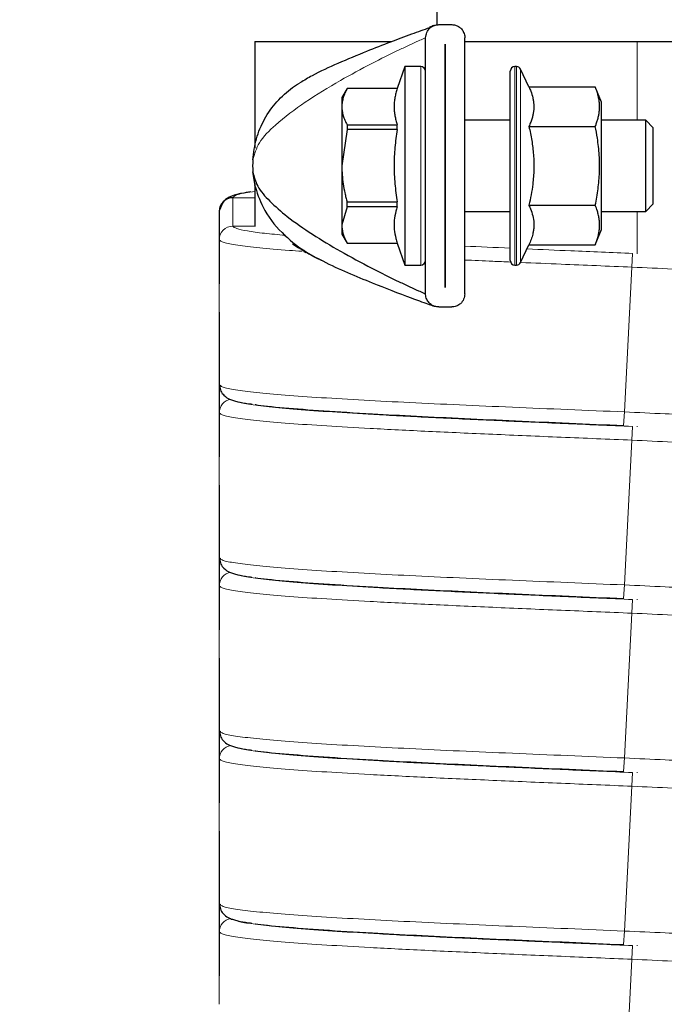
# Model space of a CAD drawing. Header units: millimetres. Extents: x 5 to 418, y 2 to 292.
# Tile 10 of 43: x 63 to 81, y 203 to 230. Entities that reach past the tile are written whole.
import ezdxf

# ---------------------------------------------------------------- set-up
doc = ezdxf.new("R2010")
doc.units = ezdxf.units.MM
doc.layers.add('SLD-0', color=7, linetype='Continuous')
doc.styles.add('SLDTEXTSTYLE0', font='TXT', dxfattribs={"width": 0.605})
doc.dimstyles.new('SLDDIMSTYLE0', dxfattribs={"dimtxt": 3.5, "dimasz": 3.302, "dimexe": 0, "dimexo": 0.0625, "dimgap": 0.875, "dimtad": 1, "dimlfac": 4, "dimrnd": 1e-09, "dimzin": 12, "dimdsep": 46, "dimtxsty": 'SLDTEXTSTYLE0', "dimsah": 1, "dimcen": 0.09, "dimadec": 0, "dimazin": 3, "dimtfac": 1, "dimtofl": 0, "dimtmove": 0, "dimatfit": 3, "dimfxl": 1, "dimfrac": 2, "dimtolj": 1, "dimtzin": 12, "dimarcsym": 0})

# ---------------------------------------------------------------- blocks, each defined once
blk = doc.blocks.new('_D_1')
at = {"layer": 'SLD-0'}
for p, q in [((66.573, 236.217), (56.25, 236.217)), ((57.25, 236.217), (57.25, 184.692)), ((67.698, 184.692), (56.25, 184.692))]:
    blk.add_line(p, q, dxfattribs=at)
for points in [[(57.25, 236.217), (56.742, 232.915), (57.758, 232.915)], [(57.25, 184.692), (57.758, 187.994), (56.742, 187.994)]]:
    blk.add_solid(points, dxfattribs=at)
at = {"layer": 'SLD-0', "insert": (52.738, 204.439), "char_height": 3.5, "attachment_point": 1, "rotation": 90, "style": 'SLDTEXTSTYLE0'}
blk.add_mtext('206,1', dxfattribs=at)
blk = doc.blocks.new('_D_2')
at = {"layer": 'SLD-0'}
for p, q in [((74.323, 242.467), (49.486, 242.467)), ((50.486, 242.467), (50.486, 178.442)), ((74.323, 178.442), (49.486, 178.442))]:
    blk.add_line(p, q, dxfattribs=at)
for points in [[(50.486, 242.467), (49.978, 239.165), (50.994, 239.165)], [(50.486, 178.442), (50.994, 181.744), (49.978, 181.744)]]:
    blk.add_solid(points, dxfattribs=at)
at = {"layer": 'SLD-0', "insert": (45.975, 204.439), "char_height": 3.5, "attachment_point": 1, "rotation": 90, "style": 'SLDTEXTSTYLE0'}
blk.add_mtext('256,1', dxfattribs=at)

msp = doc.modelspace()

# ---------------------------------------------------------------- linework, layer by layer
at = {"color": 7, "linetype": 'Continuous', "lineweight": 25}
for p, q in [((74.3234, 241.7045), (74.3234, 229.6885)), ((74.3717, 229.6941), (74.7301, 229.6941)), ((69.3234, 229.2295), (69.3234, 226.3)), ((69.3234, 229.2295), (73.0651, 229.2295)), ((74.0134, 222.3025), (74.0134, 229.3358)), ((75.0884, 222.3025), (75.0884, 229.3358)), ((75.0884, 229.2295), (79.8234, 229.2295)), ((79.8234, 229.2295), (81.3234, 229.2295)), ((74.5497, 229.1566), (74.5522, 229.1566)), ((74.5497, 222.4816), (74.5497, 229.1566)), ((74.5522, 229.1566), (74.5522, 222.4816)), ((73.4384, 228.5441), (73.2321, 227.9409)), ((73.8772, 228.5441), (73.4384, 228.5441)), ((73.4384, 228.5441), (73.4384, 223.0941)), ((76.3384, 224.5191), (76.3384, 228.4191)), ((76.5088, 228.5441), (76.4634, 228.5441)), ((76.8495, 227.9842), (76.6221, 228.4719)), ((70.3609, 227.9731), (70.4931, 228.0632)), ((71.8559, 227.9409), (71.7134, 227.6941)), ((73.2321, 227.9409), (71.8559, 227.9409)), ((71.8559, 227.9395), (71.8559, 227.9409)), ((73.2321, 227.9395), (71.8559, 227.9395)), ((73.2321, 227.9395), (73.2321, 227.9409)), ((76.8495, 227.9842), (78.6724, 227.9842)), ((78.8384, 227.5691), (78.6724, 227.9842)), ((71.7134, 227.6941), (71.7134, 227.4429)), ((71.7134, 227.4429), (71.7134, 225.8191)), ((78.8384, 224.0691), (78.8384, 227.5691)), ((74.5522, 227.0691), (74.5497, 227.0691)), ((76.3384, 227.0691), (75.0884, 227.0691)), ((80.0551, 227.0691), (78.8384, 227.0691)), ((80.2634, 226.8608), (80.0551, 227.0691)), ((80.0551, 224.5691), (80.0551, 227.0691)), ((71.8559, 226.8122), (71.7134, 225.8191)), ((71.8559, 226.9464), (71.8559, 226.8122)), ((71.8559, 226.9464), (73.2321, 226.9464)), ((73.2321, 226.8122), (71.8559, 226.8122)), ((73.2321, 226.8122), (73.2321, 226.9464)), ((76.8495, 226.9017), (78.6724, 226.9017)), ((80.2634, 225.2983), (80.2634, 226.8608)), ((71.7134, 225.8191), (71.7134, 224.1953)), ((69.3331, 225.2827), (69.2687, 225.6519)), ((69.3234, 225.3383), (69.3234, 224.1502)), ((80.2634, 224.7775), (80.2634, 225.2983)), ((71.8559, 224.6919), (71.7134, 224.1953)), ((71.8559, 224.826), (73.2321, 224.826)), ((71.8559, 224.6919), (71.8559, 224.826)), ((73.2321, 224.6919), (71.8559, 224.6919)), ((73.2321, 224.6919), (73.2321, 224.826)), ((76.8495, 224.7366), (78.6724, 224.7366)), ((80.0551, 224.5691), (80.2634, 224.7775)), ((68.3459, 224.4783), (68.3459, 224.3749)), ((74.5497, 224.5691), (74.5522, 224.5691)), ((75.0884, 224.5691), (76.3384, 224.5691)), ((76.3384, 223.2191), (76.3384, 224.5191)), ((78.8384, 224.5691), (80.0551, 224.5691)), ((68.3459, 224.2844), (68.3459, 224.2693)), ((68.3459, 224.1758), (68.3459, 224.1649)), ((68.3459, 224.0744), (68.3459, 224.0668)), ((71.7134, 224.1953), (71.7134, 223.9441)), ((71.7134, 223.9441), (71.8559, 223.6974)), ((78.6724, 223.6541), (78.8384, 224.0691)), ((70.4931, 223.575), (70.3609, 223.6651)), ((70.6764, 223.4918), (70.4931, 223.575)), ((71.8559, 223.6988), (73.2321, 223.6988)), ((71.8559, 223.6974), (71.8559, 223.6988)), ((71.8559, 223.6974), (73.2321, 223.6974)), ((73.2321, 223.6974), (73.2321, 223.6988)), ((73.2321, 223.6974), (73.4384, 223.0941)), ((76.6221, 223.1663), (76.8495, 223.6541)), ((76.8495, 223.6541), (78.6724, 223.6541)), ((73.4384, 223.0941), (73.8772, 223.0941)), ((76.4634, 223.0941), (76.5088, 223.0941)), ((74.5522, 222.4816), (74.5497, 222.4816)), ((74.3717, 221.9441), (74.7301, 221.9441)), ((68.3459, 221.8013), (68.3459, 221.8013)), ((68.3498, 219.8112), (68.3833, 219.7874)), ((68.3459, 219.7283), (68.3459, 219.6249)), ((68.3459, 219.5344), (68.3459, 219.5193)), ((68.3459, 219.4258), (68.3459, 219.4149)), ((68.3459, 219.3244), (68.3459, 219.3137)), ((68.3459, 217.0513), (68.3459, 217.0513)), ((68.3459, 214.9783), (68.3459, 214.8749)), ((68.3498, 215.0612), (68.3833, 215.0374)), ((68.3459, 214.7844), (68.3459, 214.7693)), ((68.3459, 214.6758), (68.3459, 214.6649)), ((68.3459, 212.3013), (68.3459, 212.3013)), ((68.3498, 210.3112), (68.3833, 210.2874)), ((68.3459, 210.2283), (68.3459, 210.1249)), ((68.3459, 210.0344), (68.3459, 210.0193)), ((68.3459, 209.9258), (68.3459, 209.9149)), ((68.3459, 209.8244), (68.3459, 209.8168)), ((68.3459, 207.5513), (68.3459, 207.5513)), ((68.3459, 205.4783), (68.3459, 205.3749)), ((68.3498, 205.5612), (68.3833, 205.5374)), ((68.3459, 205.2844), (68.3459, 205.2693)), ((68.3459, 205.1758), (68.3459, 205.1649)), ((68.3459, 205.0744), (68.3459, 205.0637)), ((68.3459, 202.8013), (68.3459, 202.8013))]:
    msp.add_line(p, q, dxfattribs=at)
at = {"color": 7, "linetype": 'Continuous', "lineweight": 18}
for p, q in [((79.8234, 229.2295), (79.8234, 227.0691)), ((73.8772, 228.5441), (73.8772, 223.0941)), ((76.4634, 228.5441), (76.4634, 224.4566)), ((76.5088, 224.4566), (76.5088, 228.5441)), ((76.6221, 228.4719), (76.6221, 224.4927)), ((70.577, 228.102), (70.3609, 227.9731)), ((69.3234, 224.9445), (68.7209, 224.9445)), ((68.3459, 224.57), (68.3459, 224.4783)), ((76.4634, 224.4566), (76.4634, 223.0941)), ((76.5088, 223.0941), (76.5088, 224.4566)), ((76.6221, 224.4927), (76.6221, 223.1663)), ((79.8234, 224.5691), (79.8234, 223.4062)), ((69.3234, 224.163), (68.7209, 224.163)), ((68.3459, 223.7886), (68.3459, 221.8013)), ((70.7263, 223.4473), (70.3609, 223.6651)), ((79.6965, 223.4126), (79.677, 223.0381)), ((79.677, 223.0381), (79.4698, 219.0635)), ((68.3459, 219.82), (68.3459, 219.7283)), ((68.3459, 219.0386), (68.3459, 217.0513)), ((79.4698, 219.0635), (79.4503, 218.689)), ((79.8234, 218.6727), (79.8234, 218.6562)), ((79.6965, 218.6626), (79.677, 218.2881)), ((79.677, 218.2881), (79.4698, 214.3135)), ((68.3459, 215.07), (68.3459, 214.9783)), ((68.3459, 214.2886), (68.3459, 212.3013)), ((79.4698, 214.3135), (79.4503, 213.939)), ((79.6965, 213.9126), (79.677, 213.5381)), ((79.8234, 213.9227), (79.8234, 213.9062)), ((79.677, 213.5381), (79.4698, 209.5635)), ((68.3459, 210.32), (68.3459, 210.2283)), ((68.3459, 209.5386), (68.3459, 207.5513)), ((79.4698, 209.5635), (79.4503, 209.189)), ((79.6965, 209.1626), (79.677, 208.7881)), ((79.8234, 209.1727), (79.8234, 209.1562)), ((79.677, 208.7881), (79.4698, 204.8135)), ((68.3459, 205.57), (68.3459, 205.4783)), ((68.3459, 204.7886), (68.3459, 202.8013)), ((79.4698, 204.8135), (79.4503, 204.439)), ((79.6965, 204.4126), (79.677, 204.0381)), ((79.8234, 204.4227), (79.8234, 204.4062)), ((79.677, 204.0381), (79.4698, 200.0635))]:
    msp.add_line(p, q, dxfattribs=at)
at = {"color": 7, "linetype": 'Continuous', "lineweight": 25}
for centre, radius, start, end in [((73.8772, 228.4079), 0.1363, 0, 90), ((76.4634, 228.4191), 0.125, 90, 180), ((76.5088, 228.4191), 0.125, 25, 90), ((71.9259, 225.8191), 2.6625, 176.4, 183.6), ((68.7207, 224.5698), 0.3747, 89.96118, 179.96112), ((73.8772, 223.2304), 0.1363, 270, 0), ((76.4634, 223.2191), 0.125, 180, 270), ((76.5088, 223.2191), 0.125, 270, 335)]:
    msp.add_arc(centre, radius, start, end, dxfattribs=at)
at = {"color": 7, "linetype": 'Continuous', "lineweight": 18}
for centre, start, end in [((68.7207, 223.7883), 89.96118, 179.96112), ((68.7206, 219.0383), 98.82754, 179.96529), ((68.7206, 214.2883), 98.82754, 179.96529), ((68.7206, 209.5383), 98.82754, 179.96529), ((68.7206, 204.7883), 98.82754, 179.96529)]:
    msp.add_arc(centre, 0.3747, start, end, dxfattribs=at)
at = {"color": 7, "linetype": 'Continuous', "lineweight": 25}
for points, knots in [([(74.1815, 229.6283), (74.1596, 229.6207), (73.9901, 229.5618), (73.6001, 229.422), (73.025, 229.2084), (72.3447, 228.9448), (71.6243, 228.6397), (71.0042, 228.3654), (70.6813, 228.1663), (70.577, 228.102)], [0, 0, 0, 0, 0.0205915, 0.1591302, 0.3170689, 0.4932384, 0.7077277, 0.9055983, 1, 1, 1, 1]), ([(74.0134, 229.3358), (74.0195, 229.3858), (74.0314, 229.4843), (74.1155, 229.5976), (74.2227, 229.6683), (74.3106, 229.6924), (74.3611, 229.6938), (74.3717, 229.6941)], [0, 0, 0, 0, 0.2897266, 0.5701644, 0.7589, 0.9488943, 1, 1, 1, 1]), ([(74.2609, 229.6765), (74.2597, 229.676), (74.2568, 229.675), (74.2137, 229.66), (74.1607, 229.6412), (74.1191, 229.6265)], [0, 0, 0, 0, 0.129357, 0.3171639, 1, 1, 1, 1]), ([(74.7301, 229.6941), (74.7643, 229.6912), (74.8327, 229.6854), (74.9248, 229.6416), (75.0045, 229.5746), (75.0667, 229.4773), (75.0875, 229.3918), (75.0883, 229.3419), (75.0884, 229.3358)], [0, 0, 0, 0, 0.1625415, 0.324504, 0.4998447, 0.7117953, 0.9647227, 1, 1, 1, 1]), ([(71.8559, 227.9395), (71.8353, 227.8992), (71.794, 227.8185), (71.7491, 227.695), (71.725, 227.5907), (71.7149, 227.5065), (71.7139, 227.4641), (71.7134, 227.4429)], [0, 0, 0, 0, 0.247836, 0.4968531, 0.7473808, 0.8735964, 1, 1, 1, 1]), ([(73.2321, 227.9395), (73.2197, 227.8985), (73.1949, 227.8165), (73.1685, 227.6927), (73.1515, 227.5681), (73.1458, 227.4433), (73.1514, 227.3187), (73.1682, 227.1944), (73.1947, 227.0701), (73.2196, 226.9876), (73.2321, 226.9464)], [0, 0, 0, 0, 0.1245488, 0.2492466, 0.3745041, 0.5, 0.6244574, 0.7491579, 0.874495, 1, 1, 1, 1]), ([(76.8495, 227.9842), (76.867, 227.9448), (76.9108, 227.8461), (76.9512, 227.716), (76.9747, 227.5949), (76.9844, 227.5028), (76.9857, 227.4099), (76.9782, 227.3161), (76.9623, 227.2223), (76.9363, 227.1217), (76.8998, 227.0146), (76.8663, 226.9393), (76.8495, 226.9017)], [0, 0, 0, 0, 0.1108122, 0.2772101, 0.3608565, 0.444657, 0.5301525, 0.6158318, 0.7020388, 0.7884053, 0.8941091, 1, 1, 1, 1]), ([(78.6724, 226.9017), (78.6847, 226.9338), (78.7103, 227.0002), (78.7415, 227.1017), (78.7663, 227.206), (78.7826, 227.311), (78.7898, 227.4172), (78.7872, 227.5243), (78.7749, 227.6322), (78.753, 227.74), (78.7203, 227.8576), (78.6896, 227.9387), (78.6724, 227.9842)], [0, 0, 0, 0, 0.0899804, 0.1860887, 0.2823171, 0.3789798, 0.4758209, 0.5745607, 0.6735044, 0.7730079, 0.87267, 1, 1, 1, 1]), ([(71.7134, 227.4429), (71.7152, 227.4015), (71.7189, 227.3184), (71.7485, 227.1939), (71.793, 227.0695), (71.8349, 226.9875), (71.8559, 226.9464)], [0, 0, 0, 0, 0.2469561, 0.4952833, 0.7471831, 1, 1, 1, 1]), ([(73.2321, 226.8122), (73.2199, 226.731), (73.183, 226.4869), (73.1464, 226.0749), (73.1457, 225.576), (73.182, 225.1588), (73.2195, 224.9096), (73.2321, 224.826)], [0, 0, 0, 0, 0.1234513, 0.3712529, 0.6210783, 0.8728699, 1, 1, 1, 1]), ([(76.8495, 226.9017), (76.8638, 226.8376), (76.9069, 226.6452), (76.9598, 226.3196), (76.9851, 225.9889), (76.9853, 225.7213), (76.9753, 225.5182), (76.9523, 225.2855), (76.9127, 225.0241), (76.8706, 224.8325), (76.8495, 224.7366)], [0, 0, 0, 0, 0.0900374, 0.270578, 0.4520337, 0.5444531, 0.6375579, 0.7308836, 0.8652301, 1, 1, 1, 1]), ([(78.6724, 224.7366), (78.6866, 224.8111), (78.7293, 225.035), (78.768, 225.3372), (78.787, 225.6431), (78.79, 225.8757), (78.7813, 226.1106), (78.7611, 226.3457), (78.7271, 226.6101), (78.6925, 226.7947), (78.6724, 226.9017)], [0, 0, 0, 0, 0.1043663, 0.3134641, 0.4185227, 0.5258403, 0.6334232, 0.7417563, 0.8503081, 1, 1, 1, 1]), ([(71.7134, 225.8191), (71.7153, 225.7362), (71.719, 225.5698), (71.7484, 225.3206), (71.786, 225.1138), (71.8236, 224.949), (71.8451, 224.867), (71.8559, 224.826)], [0, 0, 0, 0, 0.2471218, 0.4960173, 0.7472812, 0.8735361, 1, 1, 1, 1]), ([(69.2687, 225.6519), (69.3037, 225.5195), (69.3804, 225.229), (69.7452, 224.8241), (70.2515, 224.3834), (70.9098, 223.9285), (71.6909, 223.4587), (72.4908, 223.0278), (73.1346, 222.7083), (73.5627, 222.5062), (73.7908, 222.4014), (73.9346, 222.337), (73.9965, 222.3098), (74.0116, 222.3032), (74.0128, 222.3027), (74.0134, 222.3025)], [0, 0, 0, 0, 0.0781591, 0.1714186, 0.2791858, 0.4190541, 0.5640356, 0.7218879, 0.857226, 0.9114767, 0.9541996, 0.9837127, 0.9942303, 0.9973255, 1, 1, 1, 1]), ([(69.3147, 225.3002), (69.3813, 225.0915), (69.5342, 224.6128), (70.0307, 223.9778), (70.6305, 223.4999), (71.4924, 223.0389), (72.4321, 222.6484), (73.4228, 222.2628), (73.9792, 222.0609), (74.1864, 221.9876), (74.244, 221.9675), (74.2597, 221.962), (74.2607, 221.9616), (74.2611, 221.9615)], [0, 0, 0, 0, 0.097622, 0.2238921, 0.3385835, 0.4279718, 0.6760337, 0.868868, 0.9525476, 0.9822683, 0.9928177, 0.996994, 1, 1, 1, 1]), ([(69.216, 225.1034), (69.125, 225.0895), (68.9765, 225.067), (68.8349, 225.0381), (68.6677, 224.9907), (68.4425, 224.8621), (68.3863, 224.6885), (68.3568, 224.5975)], [0, 0, 0, 0, 0.25860517, 0.42157275, 0.59621586, 0.78839077, 1, 1, 1, 1]), ([(73.2321, 224.6919), (73.2199, 224.6514), (73.1831, 224.5295), (73.1465, 224.3238), (73.1456, 224.0742), (73.1819, 223.8654), (73.2195, 223.7406), (73.2321, 223.6988)], [0, 0, 0, 0, 0.1231566, 0.3705531, 0.6202922, 0.8728698, 1, 1, 1, 1]), ([(76.8495, 224.7366), (76.8638, 224.7046), (76.9069, 224.6084), (76.9598, 224.4456), (76.9851, 224.2802), (76.9853, 224.1464), (76.9753, 224.0449), (76.9523, 223.9285), (76.9127, 223.7978), (76.8706, 223.702), (76.8495, 223.6541)], [0, 0, 0, 0, 0.08997291, 0.27047288, 0.4520337, 0.5444531, 0.63755786, 0.73088353, 0.86523012, 1, 1, 1, 1]), ([(78.6724, 223.6541), (78.6866, 223.6913), (78.7293, 223.8032), (78.768, 223.9544), (78.787, 224.1073), (78.79, 224.2236), (78.7813, 224.3411), (78.7611, 224.4586), (78.7271, 224.5908), (78.6925, 224.6831), (78.6724, 224.7366)], [0, 0, 0, 0, 0.1043652, 0.3134641, 0.4185227, 0.5258403, 0.6334232, 0.7417563, 0.8503081, 1, 1, 1, 1]), ([(68.3458, 224.573), (68.3458, 224.2412), (68.3459, 223.5777), (68.3459, 222.9144), (68.3459, 222.5827)], [0, 0, 0, 0, 0.5000309, 1, 1, 1, 1]), ([(71.7134, 224.1953), (71.7152, 224.1539), (71.7189, 224.0708), (71.7485, 223.9463), (71.793, 223.8219), (71.8349, 223.7399), (71.8559, 223.6988)], [0, 0, 0, 0, 0.2469561, 0.4952833, 0.7471831, 1, 1, 1, 1]), ([(68.3459, 223.9793), (68.3459, 223.9682), (68.3459, 223.896), (68.3459, 223.8378), (68.3459, 223.7886)], [0, 0, 0, 0, 0.1532647, 1, 1, 1, 1]), ([(70.6665, 223.4732), (70.669, 223.4714), (70.6745, 223.4672), (70.7057, 223.4493), (70.7232, 223.4392)], [0, 0, 0, 0, 0.4348409, 1, 1, 1, 1]), ([(71.1778, 223.2124), (71.0811, 223.2551), (70.9235, 223.3247), (70.7813, 223.4131), (70.7263, 223.4473)], [0, 0, 0, 0, 0.6134664, 1, 1, 1, 1]), ([(74.3717, 221.9441), (74.3375, 221.947), (74.2692, 221.9528), (74.1771, 221.9966), (74.0973, 222.0637), (74.0351, 222.1609), (74.0143, 222.2464), (74.0135, 222.2963), (74.0134, 222.3025)], [0, 0, 0, 0, 0.1625415, 0.324504, 0.4998447, 0.7117953, 0.9647227, 1, 1, 1, 1]), ([(75.0884, 222.3025), (75.0824, 222.2524), (75.0705, 222.1539), (74.9863, 222.0407), (74.8792, 221.97), (74.7912, 221.9458), (74.7408, 221.9444), (74.7301, 221.9441)], [0, 0, 0, 0, 0.2897266, 0.5701644, 0.7589, 0.9488943, 1, 1, 1, 1]), ([(68.3459, 221.8013), (68.3459, 221.4696), (68.3459, 220.8062), (68.3458, 220.1428), (68.3458, 219.811)], [0, 0, 0, 0, 0.4999701, 1, 1, 1, 1]), ([(68.3458, 219.823), (68.3458, 219.4912), (68.3459, 218.8277), (68.3459, 218.1644), (68.3459, 217.8327)], [0, 0, 0, 0, 0.5000309, 1, 1, 1, 1]), ([(68.3567, 219.7865), (68.366, 219.7336), (68.3845, 219.627), (68.504, 219.4755), (68.6405, 219.4053), (68.7261, 219.3776), (68.899, 219.3314), (69.0561, 219.3012), (69.2069, 219.2817), (69.2376, 219.2777)], [0, 0, 0, 0, 0.0732787, 0.1476427, 0.3007224, 0.4628476, 0.6204139, 0.9226476, 1, 1, 1, 1]), ([(68.3459, 219.2262), (68.3459, 219.2162), (68.3459, 219.145), (68.3459, 219.0878), (68.3459, 219.0386)], [0, 0, 0, 0, 0.1408325, 1, 1, 1, 1]), ([(69.3315, 219.2647), (69.3352, 219.264), (69.4962, 219.2343), (70.1086, 219.1767), (71.1656, 219.0935), (72.4243, 219.0164), (73.7427, 218.9456), (75.0644, 218.8817), (76.4736, 218.8178), (77.9438, 218.7538), (78.9483, 218.7106), (79.4503, 218.689)], [0, 0, 0, 0, 0.0033595, 0.1468874, 0.2907931, 0.434163, 0.5472379, 0.6602841, 0.7728846, 0.886482, 1, 1, 1, 1]), ([(68.3459, 217.0513), (68.3459, 216.7196), (68.3459, 216.0562), (68.3458, 215.3928), (68.3458, 215.061)], [0, 0, 0, 0, 0.4999701, 1, 1, 1, 1]), ([(68.3458, 215.073), (68.3458, 214.7412), (68.3459, 214.0777), (68.3459, 213.4144), (68.3459, 213.0827)], [0, 0, 0, 0, 0.5000309, 1, 1, 1, 1]), ([(68.3567, 215.0365), (68.366, 214.9836), (68.3845, 214.877), (68.504, 214.7255), (68.6405, 214.6553), (68.7261, 214.6276), (68.899, 214.5814), (69.0561, 214.5512), (69.2069, 214.5317), (69.2376, 214.5277)], [0, 0, 0, 0, 0.0732787, 0.1476427, 0.3007224, 0.4628476, 0.6204139, 0.9226476, 1, 1, 1, 1]), ([(68.3459, 214.5774), (68.3459, 214.5325), (68.3459, 214.4254), (68.3459, 214.3389), (68.3459, 214.2886)], [0, 0, 0, 0, 0.4190024, 1, 1, 1, 1]), ([(69.3315, 214.5147), (69.3352, 214.514), (69.4962, 214.4843), (70.1086, 214.4267), (71.1656, 214.3435), (72.4243, 214.2664), (73.7427, 214.1956), (75.0644, 214.1317), (76.4736, 214.0678), (77.9438, 214.0038), (78.9483, 213.9606), (79.4503, 213.939)], [0, 0, 0, 0, 0.0033595, 0.1468874, 0.2907931, 0.434163, 0.5472379, 0.6602841, 0.7728846, 0.886482, 1, 1, 1, 1]), ([(68.3459, 212.3013), (68.3459, 211.9696), (68.3459, 211.3062), (68.3458, 210.6428), (68.3458, 210.311)], [0, 0, 0, 0, 0.4999701, 1, 1, 1, 1]), ([(68.3458, 210.323), (68.3458, 209.9912), (68.3459, 209.3277), (68.3459, 208.6644), (68.3459, 208.3327)], [0, 0, 0, 0, 0.5000309, 1, 1, 1, 1]), ([(68.3567, 210.2865), (68.366, 210.2336), (68.3845, 210.127), (68.504, 209.9755), (68.6405, 209.9053), (68.7261, 209.8776), (68.899, 209.8314), (69.0561, 209.8012), (69.2069, 209.7817), (69.2376, 209.7777)], [0, 0, 0, 0, 0.0732787, 0.1476427, 0.3007224, 0.4628476, 0.6204139, 0.9226476, 1, 1, 1, 1]), ([(69.3315, 209.7647), (69.3352, 209.764), (69.4962, 209.7343), (70.1086, 209.6767), (71.1656, 209.5935), (72.4243, 209.5164), (73.7427, 209.4456), (75.0644, 209.3817), (76.4736, 209.3178), (77.9438, 209.2538), (78.9483, 209.2106), (79.4503, 209.189)], [0, 0, 0, 0, 0.0033595, 0.1468874, 0.2907931, 0.434163, 0.5472379, 0.6602841, 0.7728846, 0.886482, 1, 1, 1, 1]), ([(68.3459, 209.7293), (68.3459, 209.7182), (68.3459, 209.646), (68.3459, 209.5878), (68.3459, 209.5386)], [0, 0, 0, 0, 0.1532648, 1, 1, 1, 1]), ([(68.3459, 207.5513), (68.3459, 207.2196), (68.3459, 206.5562), (68.3458, 205.8928), (68.3458, 205.561)], [0, 0, 0, 0, 0.4999701, 1, 1, 1, 1]), ([(68.3458, 205.573), (68.3458, 205.2412), (68.3459, 204.5777), (68.3459, 203.9144), (68.3459, 203.5827)], [0, 0, 0, 0, 0.5000309, 1, 1, 1, 1]), ([(68.3567, 205.5365), (68.366, 205.4836), (68.3845, 205.377), (68.504, 205.2255), (68.6405, 205.1553), (68.7261, 205.1276), (68.899, 205.0814), (69.0561, 205.0512), (69.2069, 205.0317), (69.2376, 205.0277)], [0, 0, 0, 0, 0.0732787, 0.1476427, 0.3007224, 0.4628476, 0.6204139, 0.9226476, 1, 1, 1, 1]), ([(68.3459, 204.9762), (68.3459, 204.9662), (68.3459, 204.895), (68.3459, 204.8378), (68.3459, 204.7886)], [0, 0, 0, 0, 0.14083259, 1, 1, 1, 1]), ([(69.3315, 205.0147), (69.3352, 205.014), (69.4962, 204.9843), (70.1086, 204.9267), (71.1656, 204.8435), (72.4243, 204.7664), (73.7427, 204.6956), (75.0644, 204.6317), (76.4736, 204.5678), (77.9438, 204.5038), (78.9483, 204.4606), (79.4503, 204.439)], [0, 0, 0, 0, 0.0033595, 0.1468874, 0.2907931, 0.434163, 0.5472379, 0.6602841, 0.7728846, 0.886482, 1, 1, 1, 1])]:
    msp.add_open_spline(points, degree=3, knots=knots, dxfattribs=at)
at = {"color": 7, "linetype": 'Continuous', "lineweight": 18}
for points, knots in [([(74.0134, 229.3358), (74.0124, 229.3354), (74.0102, 229.3344), (73.9923, 229.3266), (73.9319, 229.3), (73.7905, 229.2367), (73.5628, 229.1321), (73.1345, 228.9299), (72.4907, 228.6105), (71.6206, 228.141), (70.7136, 227.5919), (69.9631, 227.0235), (69.4228, 226.4955), (69.3164, 226.1441), (69.2687, 225.9863)], [0, 0, 0, 0, 0.0034633, 0.0076788, 0.0163022, 0.0458253, 0.0885627, 0.1428318, 0.2782157, 0.4361215, 0.6202175, 0.7917782, 0.9065179, 1, 1, 1, 1]), ([(69.3247, 225.1189), (69.144, 225.0905), (68.7823, 225.0336), (68.7414, 224.9742), (68.7209, 224.9445)], [0, 0, 0, 0, 0.49950091, 1, 1, 1, 1]), ([(68.7209, 224.9445), (68.7209, 224.8788), (68.7209, 224.7473), (68.7209, 224.5184), (68.7209, 224.3152), (68.7209, 224.2138), (68.7209, 224.163)], [0, 0, 0, 0, 0.2799993, 0.5600001, 0.7799993, 1, 1, 1, 1]), ([(68.7209, 224.163), (68.7434, 224.1404), (68.7882, 224.0952), (69.098, 224.0309), (69.5288, 223.9689), (69.9612, 223.9295), (70.1616, 223.9112)], [0, 0, 0, 0, 0.2587151, 0.5161457, 0.7757332, 1, 1, 1, 1]), ([(68.3459, 223.7886), (68.3741, 223.7633), (68.4305, 223.7128), (68.8168, 223.6407), (69.4273, 223.5686), (70.0392, 223.5134), (70.5023, 223.4825), (70.6201, 223.4747)], [0, 0, 0, 0, 0.23070635, 0.46064287, 0.69204701, 0.92168343, 1, 1, 1, 1]), ([(75.0884, 223.6154), (75.4948, 223.5965), (75.902, 223.5775), (76.3376, 223.5584), (76.3384, 223.5584)], [0, 0, 0, 0, 0.9980786, 1, 1, 1, 1]), ([(76.7956, 223.5383), (77.1938, 223.5208), (78.1432, 223.479), (79.126, 223.437), (79.6965, 223.4126)], [0, 0, 0, 0, 0.4195249, 1, 1, 1, 1]), ([(75.0884, 223.2337), (75.3391, 223.2222), (75.7409, 223.2036), (76.1812, 223.185), (76.3468, 223.1781)], [0, 0, 0, 0, 0.6239086, 1, 1, 1, 1]), ([(76.6221, 223.1663), (76.9916, 223.1505), (77.9862, 223.1078), (79.0245, 223.065), (79.677, 223.0381)], [0, 0, 0, 0, 0.3715826, 1, 1, 1, 1]), ([(79.677, 223.0381), (80.0503, 223.0207), (80.717, 222.9897), (81.3836, 222.959), (81.677, 222.9455)], [0, 0, 0, 0, 0.5600009, 1, 1, 1, 1]), ([(68.3833, 219.7874), (68.3974, 219.771), (68.4332, 219.7296), (68.7617, 219.6662), (69.3299, 219.5939), (70.1287, 219.5232), (71.1252, 219.4543), (72.2828, 219.3863), (73.5619, 219.3201), (74.9303, 219.2562), (76.3894, 219.1922), (77.9112, 219.1284), (78.9504, 219.0851), (79.4698, 219.0635)], [0, 0, 0, 0, 0.062393, 0.1585692, 0.2553712, 0.3514337, 0.4482679, 0.5443938, 0.6354426, 0.7264666, 0.8171304, 0.908596, 1, 1, 1, 1]), ([(68.8328, 219.3502), (68.8393, 219.3461), (68.8854, 219.3169), (69.1956, 219.2653), (69.7652, 219.193), (70.5686, 219.1223), (71.5571, 219.0534), (72.7899, 218.98), (74.2687, 218.903), (75.9865, 218.8235), (77.8134, 218.7432), (79.0684, 218.6895), (79.6965, 218.6626)], [0, 0, 0, 0, 0.0165224, 0.1174418, 0.2189988, 0.3197841, 0.4213751, 0.5222291, 0.6417042, 0.7606265, 0.8801916, 1, 1, 1, 1]), ([(68.3459, 219.0386), (68.374, 219.0133), (68.4299, 218.9628), (68.819, 218.8907), (69.4191, 218.8186), (70.2434, 218.7478), (71.2644, 218.6789), (72.5369, 218.6055), (74.0647, 218.5286), (75.8401, 218.449), (77.729, 218.3687), (79.0272, 218.315), (79.677, 218.2881)], [0, 0, 0, 0, 0.093344, 0.1863764, 0.2800027, 0.3729138, 0.4665712, 0.5595435, 0.6696893, 0.7793225, 0.8895492, 1, 1, 1, 1]), ([(79.4698, 219.0635), (79.8432, 219.0461), (80.5098, 219.0151), (81.1765, 218.9844), (81.4698, 218.9709)], [0, 0, 0, 0, 0.5600009, 1, 1, 1, 1]), ([(79.677, 218.2881), (80.0503, 218.2707), (80.717, 218.2397), (81.3836, 218.209), (81.677, 218.1955)], [0, 0, 0, 0, 0.5600009, 1, 1, 1, 1]), ([(68.3833, 215.0374), (68.3974, 215.021), (68.4332, 214.9796), (68.7617, 214.9162), (69.3299, 214.8439), (70.1287, 214.7732), (71.1252, 214.7043), (72.2828, 214.6363), (73.5619, 214.5701), (74.9303, 214.5062), (76.3894, 214.4422), (77.9112, 214.3784), (78.9504, 214.3351), (79.4698, 214.3135)], [0, 0, 0, 0, 0.062393, 0.1585692, 0.2553712, 0.3514337, 0.4482679, 0.5443938, 0.6354426, 0.7264666, 0.8171304, 0.908596, 1, 1, 1, 1]), ([(68.8328, 214.6002), (68.8393, 214.5961), (68.8854, 214.5669), (69.1956, 214.5153), (69.7652, 214.443), (70.5686, 214.3723), (71.5571, 214.3034), (72.7899, 214.23), (74.2687, 214.153), (75.9865, 214.0735), (77.8134, 213.9932), (79.0684, 213.9395), (79.6965, 213.9126)], [0, 0, 0, 0, 0.0165224, 0.1174418, 0.2189988, 0.3197841, 0.4213751, 0.5222291, 0.6417042, 0.7606265, 0.8801916, 1, 1, 1, 1]), ([(68.3459, 214.2886), (68.374, 214.2633), (68.4299, 214.2128), (68.819, 214.1407), (69.4191, 214.0686), (70.2434, 213.9978), (71.2644, 213.9289), (72.5369, 213.8555), (74.0647, 213.7786), (75.8401, 213.699), (77.729, 213.6187), (79.0272, 213.565), (79.677, 213.5381)], [0, 0, 0, 0, 0.093344, 0.1863764, 0.2800027, 0.3729138, 0.4665712, 0.5595435, 0.6696893, 0.7793225, 0.8895492, 1, 1, 1, 1]), ([(79.4698, 214.3135), (79.8432, 214.2961), (80.5098, 214.2651), (81.1765, 214.2344), (81.4698, 214.2209)], [0, 0, 0, 0, 0.5600009, 1, 1, 1, 1]), ([(79.677, 213.5381), (80.0503, 213.5207), (80.717, 213.4897), (81.3836, 213.459), (81.677, 213.4455)], [0, 0, 0, 0, 0.5600009, 1, 1, 1, 1]), ([(68.3833, 210.2874), (68.3974, 210.271), (68.4332, 210.2296), (68.7617, 210.1662), (69.3299, 210.0939), (70.1287, 210.0232), (71.1252, 209.9543), (72.2828, 209.8863), (73.5619, 209.8201), (74.9303, 209.7562), (76.3894, 209.6922), (77.9112, 209.6284), (78.9504, 209.5851), (79.4698, 209.5635)], [0, 0, 0, 0, 0.062393, 0.1585692, 0.2553712, 0.3514337, 0.4482679, 0.5443938, 0.6354426, 0.7264666, 0.8171304, 0.908596, 1, 1, 1, 1]), ([(68.8328, 209.8502), (68.8393, 209.8461), (68.8854, 209.8169), (69.1956, 209.7653), (69.7652, 209.693), (70.5686, 209.6223), (71.5571, 209.5534), (72.7899, 209.48), (74.2687, 209.403), (75.9865, 209.3235), (77.8134, 209.2432), (79.0684, 209.1895), (79.6965, 209.1626)], [0, 0, 0, 0, 0.0165224, 0.1174418, 0.2189988, 0.3197841, 0.4213751, 0.5222291, 0.6417042, 0.7606265, 0.8801916, 1, 1, 1, 1]), ([(68.3459, 209.5386), (68.374, 209.5133), (68.4299, 209.4628), (68.819, 209.3907), (69.4191, 209.3186), (70.2434, 209.2478), (71.2644, 209.1789), (72.5369, 209.1055), (74.0647, 209.0286), (75.8401, 208.949), (77.729, 208.8687), (79.0272, 208.815), (79.677, 208.7881)], [0, 0, 0, 0, 0.093344, 0.1863764, 0.2800027, 0.3729138, 0.4665712, 0.5595435, 0.6696893, 0.7793225, 0.8895492, 1, 1, 1, 1]), ([(79.4698, 209.5635), (79.8432, 209.5461), (80.5098, 209.5151), (81.1765, 209.4844), (81.4698, 209.4709)], [0, 0, 0, 0, 0.5600009, 1, 1, 1, 1]), ([(79.677, 208.7881), (80.0503, 208.7707), (80.717, 208.7397), (81.3836, 208.709), (81.677, 208.6955)], [0, 0, 0, 0, 0.5600009, 1, 1, 1, 1]), ([(68.3833, 205.5374), (68.3974, 205.521), (68.4332, 205.4796), (68.7617, 205.4162), (69.3299, 205.3439), (70.1287, 205.2732), (71.1252, 205.2043), (72.2828, 205.1363), (73.5619, 205.0701), (74.9303, 205.0062), (76.3894, 204.9422), (77.9112, 204.8784), (78.9504, 204.8351), (79.4698, 204.8135)], [0, 0, 0, 0, 0.062393, 0.1585692, 0.2553712, 0.3514337, 0.4482679, 0.5443938, 0.6354426, 0.7264666, 0.8171304, 0.908596, 1, 1, 1, 1]), ([(68.8328, 205.1002), (68.8393, 205.0961), (68.8854, 205.0669), (69.1956, 205.0153), (69.7652, 204.943), (70.5686, 204.8723), (71.5571, 204.8034), (72.7899, 204.73), (74.2687, 204.653), (75.9865, 204.5735), (77.8134, 204.4932), (79.0684, 204.4395), (79.6965, 204.4126)], [0, 0, 0, 0, 0.0165224, 0.1174418, 0.2189988, 0.3197841, 0.4213751, 0.5222291, 0.6417042, 0.7606265, 0.8801916, 1, 1, 1, 1]), ([(68.3459, 204.7886), (68.374, 204.7633), (68.4299, 204.7128), (68.819, 204.6407), (69.4191, 204.5686), (70.2434, 204.4978), (71.2644, 204.4289), (72.5369, 204.3555), (74.0647, 204.2786), (75.8401, 204.199), (77.729, 204.1187), (79.0272, 204.065), (79.677, 204.0381)], [0, 0, 0, 0, 0.093344, 0.1863764, 0.2800027, 0.3729138, 0.4665712, 0.5595435, 0.6696893, 0.7793225, 0.8895492, 1, 1, 1, 1]), ([(79.4698, 204.8135), (79.8432, 204.7961), (80.5098, 204.7651), (81.1765, 204.7344), (81.4698, 204.7209)], [0, 0, 0, 0, 0.5600009, 1, 1, 1, 1]), ([(79.677, 204.0381), (80.0503, 204.0207), (80.717, 203.9897), (81.3836, 203.959), (81.677, 203.9455)], [0, 0, 0, 0, 0.5600009, 1, 1, 1, 1])]:
    msp.add_open_spline(points, degree=3, knots=knots, dxfattribs=at)
at = {"color": 7, "linetype": 'Continuous', "lineweight": 25}
msp.add_open_spline([(69.2687, 225.9863), (69.2933, 226.1804), (69.3425, 226.5686), (69.5763, 227.1108), (69.9088, 227.5988), (70.2102, 227.8484), (70.3609, 227.9731)], degree=3, dxfattribs=at)

# ---------------------------------------------------------------- dimensions: what is measured, and where the dimension line sits
at = {"layer": 'SLD-0'}
for base, p1, p2, picture, middle in [((50.4864, 178.442), (74.3234, 242.467), (74.3234, 178.442), '_D_2', (50.4864, 210.4545)), ((57.2496, 184.692), (66.5734, 236.217), (67.6984, 184.692), '_D_1', (57.2496, 210.4545))]:
    dim = msp.add_linear_dim(base=base, p1=p1, p2=p2, angle=90, dimstyle='SLDDIMSTYLE0', dxfattribs=at)
    dim.commit()
    dim.dimension.update_dxf_attribs({"geometry": picture, "text_midpoint": middle, "dimtype": 160})

doc.saveas('drawing.dxf')
